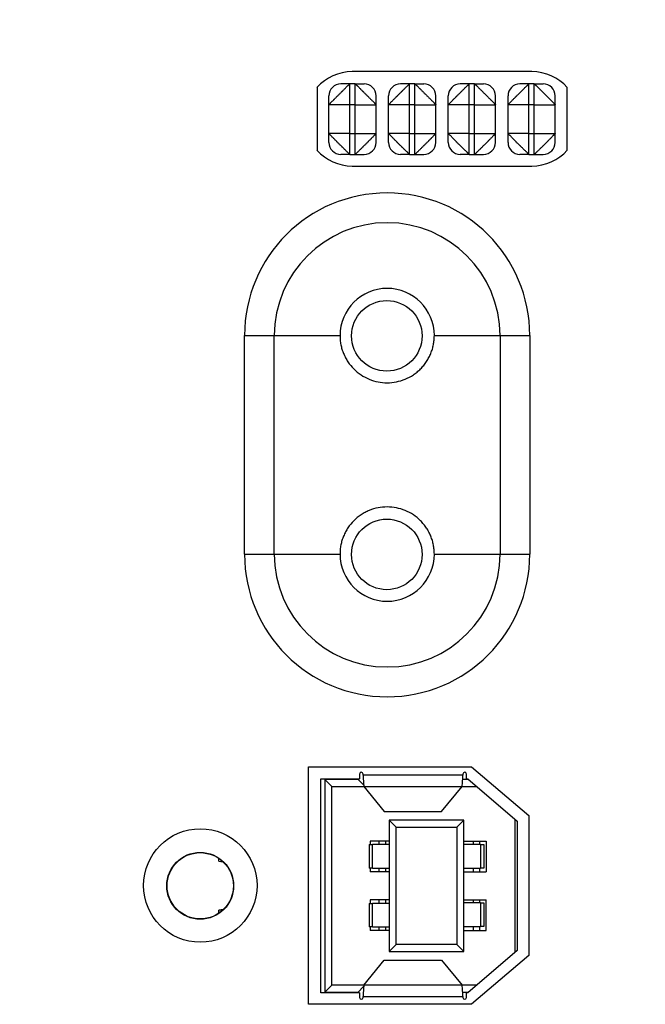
# Model space of a CAD drawing. Header units: inches. Extents: x 0 to 34, y 0 to 22.
# Tile 101 of 133: x 12.4 to 13.5, y 17.9 to 19.5. Entities that reach past the tile are written whole.
import ezdxf

# ---------------------------------------------------------------- set-up
doc = ezdxf.new("R2010")
doc.units = ezdxf.units.IN
doc.header["$LTSCALE"] = 1.87
doc.header["$MEASUREMENT"] = 0
doc.layers.get('0').update_dxf_attribs({"linetype": 'CONTINUOUS'})
doc.layers.add('02___PRT_ALL_AXES', color=7, linetype='CONTINUOUS')
doc.layers.add('DETAIL', color=7, linetype='CONTINUOUS')
doc.styles.get("Standard").update_dxf_attribs({"font": 'txt', "width": 0.8})
doc.dimstyles.get("Standard").update_dxf_attribs({"dimtxt": 0.125, "dimasz": 0.18, "dimexe": 0.125, "dimexo": 0.0625, "dimgap": 0.09, "dimtad": 0, "dimtih": 1, "dimtoh": 1, "dimdec": 3, "dimzin": 4, "dimdsep": 46, "dimtxsty": 'STANDARD', "dimblk": '_FILLED', "dimblk1": '_FILLED', "dimblk2": '_FILLED', "dimcen": 0.09, "dimadec": 0, "dimazin": 0, "dimtol": 1, "dimtp": 0.01, "dimtm": 0.01, "dimtfac": 1, "dimtdec": 3, "dimtofl": 0, "dimtmove": 0, "dimatfit": 3, "dimldrblk": '_FILLED', "dimfxl": 1, "dimtolj": 1, "dimtzin": 4, "dimarcsym": 0})

# ---------------------------------------------------------------- blocks, each defined once
blk = doc.blocks.new('_FILLED')
at = {"color": 0, "linetype": 'ByBlock'}
blk.add_solid([(0, 0), (-1, 0.17361), (-1, -0.17361)], dxfattribs=at)

msp = doc.modelspace()

# ---------------------------------------------------------------- linework, layer by layer
at = {"color": 7, "linetype": 'Continuous'}
for p, q in [((12.9974, 19.3955), (12.9824, 19.3955)), ((12.9974, 19.2775), (12.9974, 19.3955)), ((13.0064, 19.3955), (12.9974, 19.3955)), ((13.0064, 19.2775), (13.0064, 19.3955)), ((13.0064, 19.3955), (13.0214, 19.3955)), ((13.0974, 19.3955), (13.0824, 19.3955)), ((13.0974, 19.2775), (13.0974, 19.3955)), ((13.1064, 19.3955), (13.0974, 19.3955)), ((13.1064, 19.2775), (13.1064, 19.3955)), ((13.1064, 19.3955), (13.1214, 19.3955)), ((13.1974, 19.3955), (13.1824, 19.3955)), ((13.1974, 19.2775), (13.1974, 19.3955)), ((13.2064, 19.3955), (13.1974, 19.3955)), ((13.2064, 19.2775), (13.2064, 19.3955)), ((13.2064, 19.3955), (13.2214, 19.3955)), ((13.2974, 19.3955), (13.2824, 19.3955)), ((13.2974, 19.2775), (13.2974, 19.3955)), ((13.3064, 19.3955), (13.2974, 19.3955)), ((13.3064, 19.2775), (13.3064, 19.3955)), ((13.3064, 19.3955), (13.3214, 19.3955)), ((12.9624, 19.2975), (12.9624, 19.3755)), ((12.9974, 19.3605), (12.9624, 19.3605)), ((13.0064, 19.3605), (12.9974, 19.3605)), ((13.0064, 19.3605), (13.0414, 19.3605)), ((13.0414, 19.2975), (13.0414, 19.3755)), ((13.0624, 19.2975), (13.0624, 19.3755)), ((13.0974, 19.3605), (13.0624, 19.3605)), ((13.1064, 19.3605), (13.0974, 19.3605)), ((13.1064, 19.3605), (13.1414, 19.3605)), ((13.1414, 19.2975), (13.1414, 19.3755)), ((13.1624, 19.2975), (13.1624, 19.3755)), ((13.1974, 19.3605), (13.1624, 19.3605)), ((13.2064, 19.3605), (13.1974, 19.3605)), ((13.2064, 19.3605), (13.2414, 19.3605)), ((13.2414, 19.2975), (13.2414, 19.3755)), ((13.2624, 19.2975), (13.2624, 19.3755)), ((13.2974, 19.3605), (13.2624, 19.3605)), ((13.3064, 19.3605), (13.2974, 19.3605)), ((13.3064, 19.3605), (13.3414, 19.3605)), ((13.3414, 19.2975), (13.3414, 19.3755)), ((12.9974, 19.3125), (12.9624, 19.3125)), ((12.9974, 19.3125), (13.0064, 19.3125)), ((13.0064, 19.3125), (13.0414, 19.3125)), ((13.0974, 19.3125), (13.0624, 19.3125)), ((13.0974, 19.3125), (13.1064, 19.3125)), ((13.1064, 19.3125), (13.1414, 19.3125)), ((13.1974, 19.3125), (13.1624, 19.3125)), ((13.1974, 19.3125), (13.2064, 19.3125)), ((13.2064, 19.3125), (13.2414, 19.3125)), ((13.2974, 19.3125), (13.2624, 19.3125)), ((13.2974, 19.3125), (13.3064, 19.3125)), ((13.3064, 19.3125), (13.3414, 19.3125)), ((12.9974, 19.2775), (12.9824, 19.2775)), ((12.9974, 19.2775), (13.0064, 19.2775)), ((13.0064, 19.2775), (13.0214, 19.2775)), ((13.0974, 19.2775), (13.0824, 19.2775)), ((13.0974, 19.2775), (13.1064, 19.2775)), ((13.1064, 19.2775), (13.1214, 19.2775)), ((13.1974, 19.2775), (13.1824, 19.2775)), ((13.1974, 19.2775), (13.2064, 19.2775)), ((13.2064, 19.2775), (13.2214, 19.2775)), ((13.2974, 19.2775), (13.2824, 19.2775)), ((13.2974, 19.2775), (13.3064, 19.2775)), ((13.3064, 19.2775), (13.3214, 19.2775)), ((13.0138, 18.2396), (13.0138, 18.2316)), ((13.0197, 18.2377), (13.0197, 18.2396)), ((13.1868, 18.2396), (13.1868, 18.2377)), ((13.1927, 18.2316), (13.1927, 18.2396)), ((12.9488, 17.8734), (12.9488, 18.2316)), ((12.9488, 18.2316), (13.0138, 18.2316)), ((12.9555, 18.2307), (12.9555, 17.8744)), ((12.9555, 18.2307), (12.9673, 18.2188)), ((13.0114, 18.2307), (12.9555, 18.2307)), ((13.0114, 18.2316), (13.0114, 18.2307)), ((13.0114, 18.2307), (13.0206, 18.2214)), ((13.1868, 18.2377), (13.0197, 18.2377)), ((13.196, 18.2307), (13.1864, 18.2307)), ((13.1927, 18.2316), (13.1949, 18.2316)), ((13.1949, 18.2316), (13.2775, 18.1608)), ((12.9673, 17.8862), (12.9673, 18.2188)), ((12.9673, 18.2188), (13.0209, 18.2188)), ((13.0209, 18.2187), (13.0552, 18.1769)), ((13.0209, 18.2187), (13.1855, 18.2187)), ((13.1512, 18.1769), (13.1855, 18.2187)), ((13.1855, 18.2188), (13.2098, 18.2188)), ((13.0552, 18.1769), (13.1512, 18.1769)), ((13.0634, 18.1627), (13.0634, 17.9423)), ((13.0634, 18.1627), (13.0752, 18.1509)), ((13.1886, 18.1627), (13.0634, 18.1627)), ((13.1767, 18.1509), (13.1886, 18.1627)), ((13.1886, 17.9423), (13.1886, 18.1627)), ((13.2736, 18.1641), (13.2736, 17.9409)), ((13.2775, 18.1608), (13.2775, 17.9442)), ((13.0752, 17.9541), (13.0752, 18.1509)), ((13.0752, 18.1509), (13.1767, 18.1509)), ((13.1767, 18.1509), (13.1767, 17.9541)), ((13.0315, 18.1275), (13.0315, 18.1214)), ((13.0634, 18.1275), (13.0315, 18.1275)), ((13.0463, 18.1275), (13.0463, 18.1214)), ((13.0573, 18.1275), (13.0573, 18.1214)), ((13.1886, 18.1275), (13.226, 18.1275)), ((13.2038, 18.1275), (13.2038, 18.1214)), ((13.2148, 18.1275), (13.2148, 18.1214)), ((13.226, 18.1275), (13.226, 18.0759)), ((13.0301, 18.1214), (13.0301, 18.082)), ((13.0301, 18.1214), (13.0356, 18.1214)), ((13.0356, 18.082), (13.0356, 18.1214)), ((13.0634, 18.1214), (13.0356, 18.1214)), ((13.2163, 18.1214), (13.1886, 18.1214)), ((13.2163, 18.1214), (13.2163, 18.082)), ((13.2163, 18.1214), (13.2218, 18.1214)), ((13.2218, 18.1214), (13.2218, 18.082)), ((12.7779, 18.0936), (12.7779, 18.0985)), ((12.7779, 18.0938), (12.7846, 18.0931)), ((12.7779, 18.0936), (12.785, 18.0928)), ((13.0356, 18.082), (13.0301, 18.082)), ((13.0315, 18.082), (13.0315, 18.0759)), ((13.0634, 18.0759), (13.0315, 18.0759)), ((13.0356, 18.082), (13.0634, 18.082)), ((13.0463, 18.082), (13.0463, 18.0759)), ((13.0573, 18.082), (13.0573, 18.0759)), ((13.1886, 18.082), (13.2163, 18.082)), ((13.1886, 18.0759), (13.226, 18.0759)), ((13.2038, 18.082), (13.2038, 18.0759)), ((13.2148, 18.082), (13.2148, 18.0759)), ((13.2218, 18.082), (13.2163, 18.082)), ((12.6909, 18.0525), (12.6914, 18.0525)), ((12.8029, 18.0525), (12.8024, 18.0525)), ((13.0315, 18.0291), (13.0315, 18.023)), ((13.0634, 18.0291), (13.0315, 18.0291)), ((13.0463, 18.0291), (13.0463, 18.023)), ((13.0573, 18.0291), (13.0573, 18.023)), ((13.1886, 18.0291), (13.226, 18.0291)), ((13.2163, 18.024), (13.1886, 18.024)), ((13.2038, 18.0291), (13.2038, 18.024)), ((13.2148, 18.0291), (13.2148, 18.024)), ((13.2163, 18.024), (13.2163, 17.9846)), ((13.2163, 18.024), (13.2218, 18.024)), ((13.2218, 18.024), (13.2218, 17.9846)), ((13.226, 17.9775), (13.226, 18.0291)), ((12.7855, 18.0127), (12.7779, 18.0119)), ((12.7779, 18.0065), (12.7779, 18.0119)), ((12.7846, 18.0119), (12.7779, 18.0112)), ((13.0301, 18.023), (13.0301, 17.9836)), ((13.0301, 18.023), (13.0356, 18.023)), ((13.0356, 17.9836), (13.0356, 18.023)), ((13.0634, 18.023), (13.0356, 18.023)), ((13.0356, 17.9836), (13.0301, 17.9836)), ((13.0315, 17.9836), (13.0315, 17.9775)), ((13.0634, 17.9775), (13.0315, 17.9775)), ((13.0356, 17.9836), (13.0634, 17.9836)), ((13.0463, 17.9836), (13.0463, 17.9775)), ((13.0573, 17.9836), (13.0573, 17.9775)), ((13.1886, 17.9846), (13.2163, 17.9846)), ((13.1886, 17.9775), (13.226, 17.9775)), ((13.2038, 17.9846), (13.2038, 17.9775)), ((13.2148, 17.9846), (13.2148, 17.9775)), ((13.2218, 17.9846), (13.2163, 17.9846)), ((13.0634, 17.9423), (13.0752, 17.9541)), ((13.0634, 17.9423), (13.1886, 17.9423)), ((13.1767, 17.9541), (13.0752, 17.9541)), ((13.1767, 17.9541), (13.1886, 17.9423)), ((13.2775, 17.9442), (13.1949, 17.8734)), ((13.0209, 17.8863), (13.0552, 17.9281)), ((13.0552, 17.9281), (13.1512, 17.9281)), ((13.1512, 17.9281), (13.1855, 17.8863)), ((12.9555, 17.8744), (12.9673, 17.8862)), ((13.0209, 17.8862), (12.9673, 17.8862)), ((13.0114, 17.8744), (13.0206, 17.8836)), ((13.1855, 17.8863), (13.0209, 17.8863)), ((13.2098, 17.8862), (13.1855, 17.8862)), ((13.0138, 17.8734), (12.9488, 17.8734)), ((12.9555, 17.8744), (13.0114, 17.8744)), ((13.0114, 17.8744), (13.0114, 17.8734)), ((13.0138, 17.8734), (13.0138, 17.8654)), ((13.0197, 17.8654), (13.0197, 17.8673)), ((13.0197, 17.8673), (13.1868, 17.8673)), ((13.1864, 17.8744), (13.196, 17.8744)), ((13.1868, 17.8673), (13.1868, 17.8654)), ((13.1927, 17.8654), (13.1927, 17.8734)), ((13.1949, 17.8734), (13.1927, 17.8734))]:
    msp.add_line(p, q, dxfattribs=at)
at = {"color": 3, "linetype": 'Continuous'}
for p, q in [((12.9285, 17.854), (12.9285, 18.252)), ((12.9285, 18.252), (13.2015, 18.252)), ((13.2015, 18.252), (13.2975, 18.1705)), ((13.2975, 18.1705), (13.2975, 17.9355)), ((13.2975, 17.9355), (13.2015, 17.854)), ((13.2015, 17.854), (12.9285, 17.854))]:
    msp.add_line(p, q, dxfattribs=at)
at = {"color": 7, "linetype": 'Continuous'}
for centre, radius in [((13.0594, 18.9735), 0.0591), ((13.0594, 18.6075), 0.0591), ((12.7469, 18.0525), 0.0555)]:
    msp.add_circle(centre, radius, dxfattribs=at)
at = {"color": 3, "linetype": 'Continuous'}
msp.add_circle((12.747, 18.053), 0.095, dxfattribs=at)
at = {"color": 7, "linetype": 'Continuous'}
for centre, radius, start, end in [((12.9824, 19.3755), 0.02, 90, 180), ((13.0214, 19.3755), 0.02, 0, 90), ((13.0824, 19.3755), 0.02, 90, 180), ((13.1214, 19.3755), 0.02, 0, 90), ((13.1824, 19.3755), 0.02, 90, 180), ((13.2214, 19.3755), 0.02, 0, 90), ((13.2824, 19.3755), 0.02, 90, 180), ((13.3214, 19.3755), 0.02, 0, 90), ((12.9824, 19.2975), 0.02, 180, 270), ((13.0214, 19.2975), 0.02, 270, 360), ((13.0824, 19.2975), 0.02, 180, 270), ((13.1214, 19.2975), 0.02, 270, 360), ((13.1824, 19.2975), 0.02, 180, 270), ((13.2214, 19.2975), 0.02, 270, 360), ((13.2824, 19.2975), 0.02, 180, 270), ((13.3214, 19.2975), 0.02, 270, 360), ((13.0167, 18.2396), 0.00295, 0, 180), ((13.1898, 18.2396), 0.00295, 0, 180), ((13.0167, 17.8654), 0.00295, 180, 360), ((13.1898, 17.8654), 0.00295, 180, 360)]:
    msp.add_arc(centre, radius, start, end, dxfattribs=at)
for points, knots in [([(12.9624, 19.3605), (12.9624, 19.3605), (12.9624, 19.3605), (12.9625, 19.3606), (12.9625, 19.3607), (12.9626, 19.3608), (12.9628, 19.3609), (12.963, 19.3611), (12.9632, 19.3614), (12.9635, 19.3617), (12.9638, 19.362), (12.9641, 19.3623), (12.9646, 19.3629), (12.9654, 19.3637), (12.9664, 19.3647), (12.9675, 19.3659), (12.9688, 19.3672), (12.9699, 19.3683), (12.9708, 19.3693), (12.9718, 19.3703), (12.9731, 19.3716), (12.9745, 19.3729), (12.9755, 19.374), (12.9766, 19.3751), (12.978, 19.3765), (12.9797, 19.3782), (12.9814, 19.3799), (12.9829, 19.3813), (12.984, 19.3824), (12.9851, 19.3835), (12.9864, 19.3848), (12.9879, 19.3864), (12.9894, 19.3878), (12.9908, 19.3892), (12.9921, 19.3904), (12.9932, 19.3915), (12.9943, 19.3925), (12.9951, 19.3933), (12.9956, 19.3938), (12.996, 19.3942), (12.9963, 19.3945), (12.9966, 19.3947), (12.9968, 19.395), (12.997, 19.3951), (12.9971, 19.3952), (12.9972, 19.3953), (12.9973, 19.3954), (12.9973, 19.3954), (12.9974, 19.3955), (12.9974, 19.3955), (12.9974, 19.3955), (12.9974, 19.3955), (12.9974, 19.3955), (12.9974, 19.3955)], [0, 0, 0, 0, 0.0005, 0.001226, 0.003439, 0.006721, 0.011103, 0.016611, 0.023262, 0.031049, 0.039952, 0.049948, 0.061013, 0.086263, 0.115497, 0.148495, 0.184984, 0.224466, 0.245158, 0.266395, 0.310336, 0.356018, 0.37943, 0.403167, 0.451358, 0.500062, 0.548759, 0.596942, 0.620685, 0.644112, 0.689839, 0.73381, 0.775709, 0.815116, 0.851534, 0.884507, 0.913755, 0.939042, 0.950133, 0.960165, 0.96912, 0.976979, 0.983725, 0.989338, 0.991713, 0.993795, 0.995582, 0.997071, 0.998259, 0.999143, 0.999722, 0.999898, 1, 1, 1, 1]), ([(13.0064, 19.3955), (13.0065, 19.3955), (13.0065, 19.3955), (13.0065, 19.3955), (13.0066, 19.3954), (13.0067, 19.3953), (13.0069, 19.3952), (13.0071, 19.395), (13.0073, 19.3947), (13.0076, 19.3945), (13.0079, 19.3942), (13.0083, 19.3938), (13.0088, 19.3933), (13.0096, 19.3925), (13.0106, 19.3915), (13.0118, 19.3904), (13.0131, 19.3892), (13.0143, 19.3881), (13.0152, 19.3871), (13.0162, 19.3861), (13.0175, 19.3848), (13.0188, 19.3835), (13.0199, 19.3824), (13.021, 19.3813), (13.0225, 19.3799), (13.0242, 19.3782), (13.0259, 19.3765), (13.0272, 19.3751), (13.0284, 19.374), (13.0294, 19.3729), (13.0308, 19.3716), (13.0323, 19.37), (13.0338, 19.3686), (13.0351, 19.3672), (13.0364, 19.3659), (13.0375, 19.3647), (13.0385, 19.3637), (13.0392, 19.3629), (13.0398, 19.3623), (13.0401, 19.362), (13.0404, 19.3617), (13.0407, 19.3614), (13.0409, 19.3611), (13.0411, 19.361), (13.0412, 19.3608), (13.0413, 19.3607), (13.0413, 19.3607), (13.0414, 19.3606), (13.0414, 19.3606), (13.0414, 19.3605), (13.0414, 19.3605), (13.0414, 19.3605), (13.0414, 19.3605), (13.0414, 19.3605)], [0, 0, 0, 0, 0.0005, 0.001227, 0.00344, 0.006722, 0.011105, 0.016613, 0.023264, 0.031052, 0.039955, 0.049951, 0.061017, 0.086267, 0.115502, 0.148501, 0.18499, 0.224473, 0.245165, 0.266402, 0.310343, 0.356026, 0.379438, 0.403175, 0.451366, 0.50007, 0.548767, 0.59695, 0.620693, 0.644119, 0.689847, 0.733817, 0.775716, 0.815122, 0.85154, 0.884512, 0.913759, 0.939045, 0.950137, 0.960168, 0.969122, 0.976981, 0.983727, 0.98934, 0.991714, 0.993796, 0.995583, 0.997072, 0.99826, 0.999144, 0.999722, 0.999898, 1, 1, 1, 1]), ([(13.0624, 19.3605), (13.0624, 19.3605), (13.0624, 19.3605), (13.0625, 19.3605), (13.0625, 19.3605), (13.0625, 19.3606), (13.0625, 19.3606), (13.0626, 19.3607), (13.0626, 19.3607), (13.0627, 19.3608), (13.0628, 19.361), (13.063, 19.3611), (13.0632, 19.3614), (13.0635, 19.3617), (13.0638, 19.362), (13.0641, 19.3623), (13.0646, 19.3629), (13.0654, 19.3637), (13.0664, 19.3647), (13.0675, 19.3659), (13.0688, 19.3672), (13.0701, 19.3686), (13.0716, 19.37), (13.0731, 19.3716), (13.0745, 19.3729), (13.0755, 19.374), (13.0766, 19.3751), (13.078, 19.3765), (13.0797, 19.3782), (13.0814, 19.3799), (13.0829, 19.3813), (13.084, 19.3824), (13.0851, 19.3835), (13.0864, 19.3848), (13.0877, 19.3861), (13.0887, 19.3871), (13.0896, 19.3881), (13.0908, 19.3892), (13.0921, 19.3904), (13.0932, 19.3915), (13.0943, 19.3925), (13.0951, 19.3933), (13.0956, 19.3938), (13.096, 19.3942), (13.0963, 19.3945), (13.0966, 19.3947), (13.0968, 19.395), (13.097, 19.3952), (13.0972, 19.3953), (13.0973, 19.3954), (13.0974, 19.3955), (13.0974, 19.3955), (13.0974, 19.3955), (13.0974, 19.3955)], [0, 0, 0, 0, 0.000102, 0.000278, 0.000856, 0.00174, 0.002928, 0.004417, 0.006204, 0.008286, 0.01066, 0.016273, 0.023019, 0.030878, 0.039832, 0.049863, 0.060955, 0.086241, 0.115488, 0.14846, 0.184878, 0.224284, 0.266183, 0.310153, 0.355881, 0.379307, 0.40305, 0.451233, 0.49993, 0.548634, 0.596825, 0.620562, 0.643974, 0.689657, 0.733598, 0.754835, 0.775527, 0.81501, 0.851499, 0.884498, 0.913733, 0.938983, 0.950049, 0.960045, 0.968948, 0.976736, 0.983387, 0.988895, 0.993278, 0.99656, 0.998773, 0.9995, 1, 1, 1, 1]), ([(13.1064, 19.3955), (13.1065, 19.3955), (13.1065, 19.3955), (13.1065, 19.3955), (13.1066, 19.3954), (13.1067, 19.3953), (13.1069, 19.3952), (13.1071, 19.395), (13.1073, 19.3947), (13.1076, 19.3945), (13.1079, 19.3942), (13.1083, 19.3938), (13.1088, 19.3933), (13.1096, 19.3925), (13.1106, 19.3915), (13.1118, 19.3904), (13.1131, 19.3892), (13.1143, 19.3881), (13.1152, 19.3871), (13.1162, 19.3861), (13.1175, 19.3848), (13.1188, 19.3835), (13.1199, 19.3824), (13.121, 19.3813), (13.1225, 19.3799), (13.1242, 19.3782), (13.1259, 19.3765), (13.1272, 19.3751), (13.1284, 19.374), (13.1294, 19.3729), (13.1308, 19.3716), (13.1323, 19.37), (13.1338, 19.3686), (13.1351, 19.3672), (13.1364, 19.3659), (13.1375, 19.3647), (13.1385, 19.3637), (13.1392, 19.3629), (13.1398, 19.3623), (13.1401, 19.362), (13.1404, 19.3617), (13.1407, 19.3614), (13.1409, 19.3611), (13.1411, 19.361), (13.1412, 19.3608), (13.1413, 19.3607), (13.1413, 19.3607), (13.1414, 19.3606), (13.1414, 19.3606), (13.1414, 19.3605), (13.1414, 19.3605), (13.1414, 19.3605), (13.1414, 19.3605), (13.1414, 19.3605)], [0, 0, 0, 0, 0.0005, 0.001227, 0.00344, 0.006722, 0.011105, 0.016613, 0.023264, 0.031052, 0.039955, 0.049951, 0.061017, 0.086267, 0.115502, 0.148501, 0.18499, 0.224473, 0.245165, 0.266402, 0.310343, 0.356026, 0.379438, 0.403175, 0.451366, 0.50007, 0.548767, 0.59695, 0.620693, 0.644119, 0.689847, 0.733817, 0.775716, 0.815122, 0.85154, 0.884512, 0.913759, 0.939045, 0.950137, 0.960168, 0.969122, 0.976981, 0.983727, 0.98934, 0.991714, 0.993796, 0.995583, 0.997072, 0.99826, 0.999144, 0.999722, 0.999898, 1, 1, 1, 1]), ([(13.1624, 19.3605), (13.1624, 19.3605), (13.1624, 19.3605), (13.1625, 19.3605), (13.1625, 19.3605), (13.1625, 19.3606), (13.1625, 19.3606), (13.1626, 19.3607), (13.1626, 19.3607), (13.1627, 19.3608), (13.1628, 19.361), (13.163, 19.3611), (13.1632, 19.3614), (13.1635, 19.3617), (13.1638, 19.362), (13.1641, 19.3623), (13.1646, 19.3629), (13.1654, 19.3637), (13.1664, 19.3647), (13.1675, 19.3659), (13.1688, 19.3672), (13.1701, 19.3686), (13.1716, 19.37), (13.1731, 19.3716), (13.1745, 19.3729), (13.1755, 19.374), (13.1766, 19.3751), (13.178, 19.3765), (13.1797, 19.3782), (13.1814, 19.3799), (13.1829, 19.3813), (13.184, 19.3824), (13.1851, 19.3835), (13.1864, 19.3848), (13.1877, 19.3861), (13.1887, 19.3871), (13.1896, 19.3881), (13.1908, 19.3892), (13.1921, 19.3904), (13.1932, 19.3915), (13.1943, 19.3925), (13.1951, 19.3933), (13.1956, 19.3938), (13.196, 19.3942), (13.1963, 19.3945), (13.1966, 19.3947), (13.1968, 19.395), (13.197, 19.3952), (13.1972, 19.3953), (13.1973, 19.3954), (13.1974, 19.3955), (13.1974, 19.3955), (13.1974, 19.3955), (13.1974, 19.3955)], [0, 0, 0, 0, 0.000102, 0.000278, 0.000856, 0.00174, 0.002928, 0.004417, 0.006204, 0.008286, 0.01066, 0.016273, 0.023019, 0.030878, 0.039832, 0.049863, 0.060955, 0.086241, 0.115488, 0.14846, 0.184878, 0.224284, 0.266183, 0.310153, 0.355881, 0.379307, 0.40305, 0.451233, 0.49993, 0.548634, 0.596825, 0.620562, 0.643974, 0.689657, 0.733598, 0.754835, 0.775527, 0.81501, 0.851499, 0.884498, 0.913733, 0.938983, 0.950049, 0.960045, 0.968948, 0.976736, 0.983387, 0.988895, 0.993278, 0.99656, 0.998773, 0.9995, 1, 1, 1, 1]), ([(13.2064, 19.3955), (13.2064, 19.3955), (13.2065, 19.3955), (13.2065, 19.3955), (13.2065, 19.3955), (13.2065, 19.3955), (13.2066, 19.3954), (13.2066, 19.3954), (13.2067, 19.3953), (13.2068, 19.3952), (13.2069, 19.3951), (13.2071, 19.395), (13.2073, 19.3947), (13.2076, 19.3945), (13.2079, 19.3942), (13.2083, 19.3938), (13.2088, 19.3933), (13.2096, 19.3925), (13.2107, 19.3915), (13.2118, 19.3904), (13.2131, 19.3892), (13.2145, 19.3878), (13.216, 19.3864), (13.2175, 19.3848), (13.2188, 19.3835), (13.2199, 19.3824), (13.221, 19.3813), (13.2225, 19.3799), (13.2242, 19.3782), (13.2258, 19.3765), (13.2272, 19.3751), (13.2284, 19.374), (13.2294, 19.3729), (13.2308, 19.3716), (13.2321, 19.3703), (13.2331, 19.3693), (13.234, 19.3683), (13.2351, 19.3672), (13.2363, 19.3659), (13.2375, 19.3647), (13.2385, 19.3637), (13.2392, 19.3629), (13.2398, 19.3623), (13.2401, 19.362), (13.2404, 19.3617), (13.2407, 19.3614), (13.2409, 19.3611), (13.2411, 19.3609), (13.2412, 19.3608), (13.2414, 19.3607), (13.2414, 19.3606), (13.2414, 19.3605), (13.2414, 19.3605), (13.2414, 19.3605)], [0, 0, 0, 0, 0.000102, 0.000278, 0.000857, 0.001741, 0.002929, 0.004418, 0.006205, 0.008287, 0.010662, 0.016275, 0.023021, 0.03088, 0.039835, 0.049867, 0.060958, 0.086245, 0.115493, 0.148466, 0.184884, 0.224291, 0.26619, 0.310161, 0.355888, 0.379315, 0.403058, 0.451241, 0.499938, 0.548642, 0.596833, 0.62057, 0.643982, 0.689664, 0.733605, 0.754842, 0.775534, 0.815016, 0.851505, 0.884503, 0.913737, 0.938987, 0.950052, 0.960048, 0.968951, 0.976738, 0.983389, 0.988897, 0.993279, 0.996561, 0.998774, 0.9995, 1, 1, 1, 1]), ([(13.2624, 19.3605), (13.2624, 19.3605), (13.2624, 19.3605), (13.2625, 19.3605), (13.2625, 19.3605), (13.2625, 19.3606), (13.2625, 19.3606), (13.2626, 19.3607), (13.2626, 19.3607), (13.2627, 19.3608), (13.2628, 19.361), (13.263, 19.3611), (13.2632, 19.3614), (13.2635, 19.3617), (13.2638, 19.362), (13.2641, 19.3623), (13.2646, 19.3629), (13.2654, 19.3637), (13.2664, 19.3647), (13.2675, 19.3659), (13.2688, 19.3672), (13.2701, 19.3686), (13.2716, 19.37), (13.2731, 19.3716), (13.2745, 19.3729), (13.2755, 19.374), (13.2766, 19.3751), (13.278, 19.3765), (13.2797, 19.3782), (13.2814, 19.3799), (13.2829, 19.3813), (13.284, 19.3824), (13.2851, 19.3835), (13.2864, 19.3848), (13.2877, 19.3861), (13.2887, 19.3871), (13.2896, 19.3881), (13.2908, 19.3892), (13.2921, 19.3904), (13.2932, 19.3915), (13.2943, 19.3925), (13.2951, 19.3933), (13.2956, 19.3938), (13.296, 19.3942), (13.2963, 19.3945), (13.2966, 19.3947), (13.2968, 19.395), (13.297, 19.3952), (13.2972, 19.3953), (13.2973, 19.3954), (13.2974, 19.3955), (13.2974, 19.3955), (13.2974, 19.3955), (13.2974, 19.3955)], [0, 0, 0, 0, 0.000102, 0.000278, 0.000856, 0.00174, 0.002928, 0.004417, 0.006204, 0.008286, 0.01066, 0.016273, 0.023019, 0.030878, 0.039832, 0.049863, 0.060955, 0.086241, 0.115488, 0.14846, 0.184878, 0.224284, 0.266183, 0.310153, 0.355881, 0.379307, 0.40305, 0.451233, 0.49993, 0.548634, 0.596825, 0.620562, 0.643974, 0.689657, 0.733598, 0.754835, 0.775527, 0.81501, 0.851499, 0.884498, 0.913733, 0.938983, 0.950049, 0.960045, 0.968948, 0.976736, 0.983387, 0.988895, 0.993278, 0.99656, 0.998773, 0.9995, 1, 1, 1, 1]), ([(13.3064, 19.3955), (13.3065, 19.3955), (13.3065, 19.3955), (13.3065, 19.3955), (13.3066, 19.3954), (13.3067, 19.3953), (13.3069, 19.3952), (13.3071, 19.395), (13.3073, 19.3947), (13.3076, 19.3945), (13.3079, 19.3942), (13.3083, 19.3938), (13.3088, 19.3933), (13.3096, 19.3925), (13.3106, 19.3915), (13.3118, 19.3904), (13.3131, 19.3892), (13.3143, 19.3881), (13.3152, 19.3871), (13.3162, 19.3861), (13.3175, 19.3848), (13.3188, 19.3835), (13.3199, 19.3824), (13.321, 19.3813), (13.3225, 19.3799), (13.3242, 19.3782), (13.3259, 19.3765), (13.3272, 19.3751), (13.3284, 19.374), (13.3294, 19.3729), (13.3308, 19.3716), (13.3323, 19.37), (13.3338, 19.3686), (13.3351, 19.3672), (13.3364, 19.3659), (13.3375, 19.3647), (13.3385, 19.3637), (13.3392, 19.3629), (13.3398, 19.3623), (13.3401, 19.362), (13.3404, 19.3617), (13.3407, 19.3614), (13.3409, 19.3611), (13.3411, 19.361), (13.3412, 19.3608), (13.3413, 19.3607), (13.3413, 19.3607), (13.3414, 19.3606), (13.3414, 19.3606), (13.3414, 19.3605), (13.3414, 19.3605), (13.3414, 19.3605), (13.3414, 19.3605), (13.3414, 19.3605)], [0, 0, 0, 0, 0.0005, 0.001227, 0.00344, 0.006722, 0.011105, 0.016613, 0.023264, 0.031052, 0.039955, 0.049951, 0.061017, 0.086267, 0.115502, 0.148501, 0.18499, 0.224473, 0.245165, 0.266402, 0.310343, 0.356026, 0.379438, 0.403175, 0.451366, 0.50007, 0.548767, 0.59695, 0.620693, 0.644119, 0.689847, 0.733817, 0.775716, 0.815122, 0.85154, 0.884512, 0.913759, 0.939045, 0.950137, 0.960168, 0.969122, 0.976981, 0.983727, 0.98934, 0.991714, 0.993796, 0.995583, 0.997072, 0.99826, 0.999144, 0.999722, 0.999898, 1, 1, 1, 1]), ([(12.9974, 19.2775), (12.9974, 19.2775), (12.9974, 19.2775), (12.9974, 19.2775), (12.9974, 19.2775), (12.9974, 19.2776), (12.9973, 19.2776), (12.9973, 19.2776), (12.9972, 19.2777), (12.9971, 19.2778), (12.997, 19.2779), (12.9968, 19.278), (12.9966, 19.2783), (12.9963, 19.2785), (12.996, 19.2788), (12.9956, 19.2792), (12.9951, 19.2797), (12.9943, 19.2805), (12.9932, 19.2815), (12.9921, 19.2826), (12.9908, 19.2838), (12.9894, 19.2852), (12.9879, 19.2866), (12.9864, 19.2882), (12.9851, 19.2895), (12.984, 19.2906), (12.9829, 19.2917), (12.9814, 19.2931), (12.9797, 19.2948), (12.978, 19.2965), (12.9766, 19.2979), (12.9755, 19.299), (12.9745, 19.3001), (12.9731, 19.3014), (12.9718, 19.3027), (12.9708, 19.3037), (12.9699, 19.3047), (12.9688, 19.3058), (12.9675, 19.3071), (12.9664, 19.3083), (12.9654, 19.3093), (12.9646, 19.3101), (12.9641, 19.3107), (12.9638, 19.311), (12.9635, 19.3113), (12.9632, 19.3116), (12.963, 19.3119), (12.9628, 19.3121), (12.9626, 19.3122), (12.9625, 19.3123), (12.9625, 19.3124), (12.9624, 19.3125), (12.9624, 19.3125), (12.9624, 19.3125)], [0, 0, 0, 0, 0.000102, 0.000278, 0.000856, 0.001741, 0.002928, 0.004417, 0.006204, 0.008286, 0.01066, 0.016273, 0.023019, 0.030878, 0.039832, 0.049864, 0.060955, 0.086241, 0.115488, 0.14846, 0.184878, 0.224284, 0.266183, 0.310153, 0.355881, 0.379308, 0.40305, 0.451233, 0.49993, 0.548634, 0.596825, 0.620562, 0.643974, 0.689657, 0.733598, 0.754835, 0.775527, 0.81501, 0.851499, 0.884498, 0.913732, 0.938983, 0.950048, 0.960044, 0.968947, 0.976736, 0.983387, 0.988895, 0.993278, 0.99656, 0.998773, 0.9995, 1, 1, 1, 1]), ([(13.0414, 19.3125), (13.0414, 19.3125), (13.0414, 19.3125), (13.0414, 19.3124), (13.0414, 19.3123), (13.0412, 19.3122), (13.0411, 19.3121), (13.0409, 19.3119), (13.0407, 19.3116), (13.0404, 19.3113), (13.0401, 19.311), (13.0398, 19.3107), (13.0392, 19.3101), (13.0385, 19.3093), (13.0375, 19.3083), (13.0363, 19.3071), (13.0351, 19.3058), (13.034, 19.3047), (13.0331, 19.3037), (13.0321, 19.3027), (13.0308, 19.3014), (13.0294, 19.3001), (13.0284, 19.299), (13.0272, 19.2979), (13.0258, 19.2965), (13.0242, 19.2948), (13.0225, 19.2931), (13.021, 19.2917), (13.0199, 19.2906), (13.0188, 19.2895), (13.0175, 19.2882), (13.016, 19.2866), (13.0145, 19.2852), (13.0131, 19.2838), (13.0118, 19.2826), (13.0107, 19.2815), (13.0096, 19.2805), (13.0088, 19.2797), (13.0083, 19.2792), (13.0079, 19.2788), (13.0076, 19.2785), (13.0073, 19.2783), (13.0071, 19.278), (13.0069, 19.2779), (13.0068, 19.2778), (13.0067, 19.2777), (13.0066, 19.2776), (13.0066, 19.2776), (13.0065, 19.2776), (13.0065, 19.2775), (13.0065, 19.2775), (13.0065, 19.2775), (13.0064, 19.2775), (13.0064, 19.2775)], [0, 0, 0, 0, 0.0005, 0.001227, 0.00344, 0.006722, 0.011105, 0.016613, 0.023264, 0.031053, 0.039956, 0.049952, 0.061017, 0.086268, 0.115502, 0.148501, 0.18499, 0.224473, 0.245165, 0.266402, 0.310343, 0.356026, 0.379438, 0.403175, 0.451366, 0.50007, 0.548767, 0.59695, 0.620692, 0.644119, 0.689847, 0.733817, 0.775716, 0.815122, 0.85154, 0.884512, 0.913759, 0.939045, 0.950136, 0.960168, 0.969122, 0.976981, 0.983727, 0.98934, 0.991714, 0.993796, 0.995583, 0.997072, 0.998259, 0.999144, 0.999722, 0.999898, 1, 1, 1, 1]), ([(13.0974, 19.2775), (13.0974, 19.2775), (13.0974, 19.2775), (13.0974, 19.2775), (13.0973, 19.2776), (13.0972, 19.2777), (13.097, 19.2778), (13.0968, 19.278), (13.0966, 19.2783), (13.0963, 19.2785), (13.096, 19.2788), (13.0956, 19.2792), (13.0951, 19.2797), (13.0943, 19.2805), (13.0932, 19.2815), (13.0921, 19.2826), (13.0908, 19.2838), (13.0896, 19.2849), (13.0887, 19.2859), (13.0877, 19.2869), (13.0864, 19.2882), (13.0851, 19.2895), (13.084, 19.2906), (13.0829, 19.2917), (13.0814, 19.2931), (13.0797, 19.2948), (13.078, 19.2965), (13.0766, 19.2979), (13.0755, 19.299), (13.0745, 19.3001), (13.0731, 19.3014), (13.0716, 19.303), (13.0701, 19.3044), (13.0688, 19.3058), (13.0675, 19.3071), (13.0664, 19.3083), (13.0654, 19.3093), (13.0646, 19.3101), (13.0641, 19.3107), (13.0638, 19.311), (13.0635, 19.3113), (13.0632, 19.3116), (13.063, 19.3119), (13.0628, 19.3121), (13.0627, 19.3122), (13.0626, 19.3123), (13.0626, 19.3123), (13.0625, 19.3124), (13.0625, 19.3124), (13.0625, 19.3125), (13.0625, 19.3125), (13.0624, 19.3125), (13.0624, 19.3125), (13.0624, 19.3125)], [0, 0, 0, 0, 0.0005, 0.001227, 0.003439, 0.006721, 0.011104, 0.016611, 0.023262, 0.03105, 0.039953, 0.049948, 0.061014, 0.086263, 0.115497, 0.148495, 0.184984, 0.224466, 0.245158, 0.266395, 0.310336, 0.356018, 0.37943, 0.403167, 0.451358, 0.500062, 0.548759, 0.596942, 0.620685, 0.644112, 0.689839, 0.73381, 0.775709, 0.815116, 0.851534, 0.884507, 0.913755, 0.939041, 0.950133, 0.960165, 0.969119, 0.976978, 0.983725, 0.989338, 0.991712, 0.993795, 0.995582, 0.997071, 0.998259, 0.999143, 0.999722, 0.999898, 1, 1, 1, 1]), ([(13.1414, 19.3125), (13.1414, 19.3125), (13.1414, 19.3125), (13.1414, 19.3124), (13.1414, 19.3123), (13.1412, 19.3122), (13.1411, 19.3121), (13.1409, 19.3119), (13.1407, 19.3116), (13.1404, 19.3113), (13.1401, 19.311), (13.1398, 19.3107), (13.1392, 19.3101), (13.1385, 19.3093), (13.1375, 19.3083), (13.1363, 19.3071), (13.1351, 19.3058), (13.134, 19.3047), (13.1331, 19.3037), (13.1321, 19.3027), (13.1308, 19.3014), (13.1294, 19.3001), (13.1284, 19.299), (13.1272, 19.2979), (13.1258, 19.2965), (13.1242, 19.2948), (13.1225, 19.2931), (13.121, 19.2917), (13.1199, 19.2906), (13.1188, 19.2895), (13.1175, 19.2882), (13.116, 19.2866), (13.1145, 19.2852), (13.1131, 19.2838), (13.1118, 19.2826), (13.1107, 19.2815), (13.1096, 19.2805), (13.1088, 19.2797), (13.1083, 19.2792), (13.1079, 19.2788), (13.1076, 19.2785), (13.1073, 19.2783), (13.1071, 19.278), (13.1069, 19.2779), (13.1068, 19.2778), (13.1067, 19.2777), (13.1066, 19.2776), (13.1066, 19.2776), (13.1065, 19.2776), (13.1065, 19.2775), (13.1065, 19.2775), (13.1065, 19.2775), (13.1064, 19.2775), (13.1064, 19.2775)], [0, 0, 0, 0, 0.0005, 0.001227, 0.00344, 0.006722, 0.011105, 0.016613, 0.023264, 0.031053, 0.039956, 0.049952, 0.061017, 0.086268, 0.115502, 0.148501, 0.18499, 0.224473, 0.245165, 0.266402, 0.310343, 0.356026, 0.379438, 0.403175, 0.451366, 0.50007, 0.548767, 0.59695, 0.620692, 0.644119, 0.689847, 0.733817, 0.775716, 0.815122, 0.85154, 0.884512, 0.913759, 0.939045, 0.950136, 0.960168, 0.969122, 0.976981, 0.983727, 0.98934, 0.991714, 0.993796, 0.995583, 0.997072, 0.998259, 0.999144, 0.999722, 0.999898, 1, 1, 1, 1]), ([(13.1974, 19.2775), (13.1974, 19.2775), (13.1974, 19.2775), (13.1974, 19.2775), (13.1973, 19.2776), (13.1972, 19.2777), (13.197, 19.2778), (13.1968, 19.278), (13.1966, 19.2783), (13.1963, 19.2785), (13.196, 19.2788), (13.1956, 19.2792), (13.1951, 19.2797), (13.1943, 19.2805), (13.1932, 19.2815), (13.1921, 19.2826), (13.1908, 19.2838), (13.1896, 19.2849), (13.1887, 19.2859), (13.1877, 19.2869), (13.1864, 19.2882), (13.1851, 19.2895), (13.184, 19.2906), (13.1829, 19.2917), (13.1814, 19.2931), (13.1797, 19.2948), (13.178, 19.2965), (13.1766, 19.2979), (13.1755, 19.299), (13.1745, 19.3001), (13.1731, 19.3014), (13.1716, 19.303), (13.1701, 19.3044), (13.1688, 19.3058), (13.1675, 19.3071), (13.1664, 19.3083), (13.1654, 19.3093), (13.1646, 19.3101), (13.1641, 19.3107), (13.1638, 19.311), (13.1635, 19.3113), (13.1632, 19.3116), (13.163, 19.3119), (13.1628, 19.3121), (13.1627, 19.3122), (13.1626, 19.3123), (13.1626, 19.3123), (13.1625, 19.3124), (13.1625, 19.3124), (13.1625, 19.3125), (13.1625, 19.3125), (13.1624, 19.3125), (13.1624, 19.3125), (13.1624, 19.3125)], [0, 0, 0, 0, 0.0005, 0.001227, 0.003439, 0.006721, 0.011104, 0.016611, 0.023262, 0.03105, 0.039953, 0.049948, 0.061014, 0.086263, 0.115497, 0.148495, 0.184984, 0.224466, 0.245158, 0.266395, 0.310336, 0.356018, 0.37943, 0.403167, 0.451358, 0.500062, 0.548759, 0.596942, 0.620685, 0.644112, 0.689839, 0.73381, 0.775709, 0.815116, 0.851534, 0.884507, 0.913755, 0.939041, 0.950133, 0.960165, 0.969119, 0.976978, 0.983725, 0.989338, 0.991712, 0.993795, 0.995582, 0.997071, 0.998259, 0.999143, 0.999722, 0.999898, 1, 1, 1, 1]), ([(13.2414, 19.3125), (13.2414, 19.3125), (13.2414, 19.3125), (13.2414, 19.3125), (13.2414, 19.3125), (13.2414, 19.3124), (13.2414, 19.3124), (13.2413, 19.3123), (13.2413, 19.3123), (13.2412, 19.3122), (13.2411, 19.3121), (13.2409, 19.3119), (13.2407, 19.3116), (13.2404, 19.3113), (13.2401, 19.311), (13.2398, 19.3107), (13.2392, 19.3101), (13.2385, 19.3093), (13.2375, 19.3083), (13.2364, 19.3071), (13.2351, 19.3058), (13.2338, 19.3044), (13.2323, 19.303), (13.2308, 19.3014), (13.2294, 19.3001), (13.2284, 19.299), (13.2272, 19.2979), (13.2259, 19.2965), (13.2242, 19.2948), (13.2225, 19.2931), (13.221, 19.2917), (13.2199, 19.2906), (13.2188, 19.2895), (13.2175, 19.2882), (13.2162, 19.2869), (13.2152, 19.2859), (13.2143, 19.2849), (13.2131, 19.2838), (13.2118, 19.2826), (13.2106, 19.2815), (13.2096, 19.2805), (13.2088, 19.2797), (13.2083, 19.2792), (13.2079, 19.2788), (13.2076, 19.2785), (13.2073, 19.2783), (13.2071, 19.278), (13.2069, 19.2778), (13.2067, 19.2777), (13.2066, 19.2776), (13.2065, 19.2775), (13.2065, 19.2775), (13.2065, 19.2775), (13.2064, 19.2775)], [0, 0, 0, 0, 0.000102, 0.000278, 0.000857, 0.001741, 0.002929, 0.004418, 0.006205, 0.008288, 0.010662, 0.016275, 0.023022, 0.030881, 0.039835, 0.049867, 0.060959, 0.086245, 0.115493, 0.148466, 0.184884, 0.224291, 0.26619, 0.310161, 0.355888, 0.379315, 0.403058, 0.451241, 0.499938, 0.548642, 0.596833, 0.62057, 0.643982, 0.689664, 0.733605, 0.754842, 0.775534, 0.815016, 0.851505, 0.884503, 0.913737, 0.938986, 0.950052, 0.960047, 0.96895, 0.976738, 0.983389, 0.988896, 0.993279, 0.996561, 0.998773, 0.9995, 1, 1, 1, 1]), ([(13.2974, 19.2775), (13.2974, 19.2775), (13.2974, 19.2775), (13.2974, 19.2775), (13.2973, 19.2776), (13.2972, 19.2777), (13.297, 19.2778), (13.2968, 19.278), (13.2966, 19.2783), (13.2963, 19.2785), (13.296, 19.2788), (13.2956, 19.2792), (13.2951, 19.2797), (13.2943, 19.2805), (13.2932, 19.2815), (13.2921, 19.2826), (13.2908, 19.2838), (13.2896, 19.2849), (13.2887, 19.2859), (13.2877, 19.2869), (13.2864, 19.2882), (13.2851, 19.2895), (13.284, 19.2906), (13.2829, 19.2917), (13.2814, 19.2931), (13.2797, 19.2948), (13.278, 19.2965), (13.2766, 19.2979), (13.2755, 19.299), (13.2745, 19.3001), (13.2731, 19.3014), (13.2716, 19.303), (13.2701, 19.3044), (13.2688, 19.3058), (13.2675, 19.3071), (13.2664, 19.3083), (13.2654, 19.3093), (13.2646, 19.3101), (13.2641, 19.3107), (13.2638, 19.311), (13.2635, 19.3113), (13.2632, 19.3116), (13.263, 19.3119), (13.2628, 19.3121), (13.2627, 19.3122), (13.2626, 19.3123), (13.2626, 19.3123), (13.2625, 19.3124), (13.2625, 19.3124), (13.2625, 19.3125), (13.2625, 19.3125), (13.2624, 19.3125), (13.2624, 19.3125), (13.2624, 19.3125)], [0, 0, 0, 0, 0.0005, 0.001227, 0.003439, 0.006721, 0.011104, 0.016611, 0.023262, 0.03105, 0.039953, 0.049948, 0.061014, 0.086263, 0.115497, 0.148495, 0.184984, 0.224466, 0.245158, 0.266395, 0.310336, 0.356018, 0.37943, 0.403167, 0.451358, 0.500062, 0.548759, 0.596942, 0.620685, 0.644112, 0.689839, 0.73381, 0.775709, 0.815116, 0.851534, 0.884507, 0.913755, 0.939041, 0.950133, 0.960165, 0.969119, 0.976978, 0.983725, 0.989338, 0.991712, 0.993795, 0.995582, 0.997071, 0.998259, 0.999143, 0.999722, 0.999898, 1, 1, 1, 1]), ([(13.3414, 19.3125), (13.3414, 19.3125), (13.3414, 19.3125), (13.3414, 19.3124), (13.3414, 19.3123), (13.3412, 19.3122), (13.3411, 19.3121), (13.3409, 19.3119), (13.3407, 19.3116), (13.3404, 19.3113), (13.3401, 19.311), (13.3398, 19.3107), (13.3392, 19.3101), (13.3385, 19.3093), (13.3375, 19.3083), (13.3363, 19.3071), (13.3351, 19.3058), (13.334, 19.3047), (13.3331, 19.3037), (13.3321, 19.3027), (13.3308, 19.3014), (13.3294, 19.3001), (13.3284, 19.299), (13.3272, 19.2979), (13.3258, 19.2965), (13.3242, 19.2948), (13.3225, 19.2931), (13.321, 19.2917), (13.3199, 19.2906), (13.3188, 19.2895), (13.3175, 19.2882), (13.316, 19.2866), (13.3145, 19.2852), (13.3131, 19.2838), (13.3118, 19.2826), (13.3107, 19.2815), (13.3096, 19.2805), (13.3088, 19.2797), (13.3083, 19.2792), (13.3079, 19.2788), (13.3076, 19.2785), (13.3073, 19.2783), (13.3071, 19.278), (13.3069, 19.2779), (13.3068, 19.2778), (13.3067, 19.2777), (13.3066, 19.2776), (13.3066, 19.2776), (13.3065, 19.2776), (13.3065, 19.2775), (13.3065, 19.2775), (13.3065, 19.2775), (13.3064, 19.2775), (13.3064, 19.2775)], [0, 0, 0, 0, 0.0005, 0.001227, 0.00344, 0.006722, 0.011105, 0.016613, 0.023264, 0.031053, 0.039956, 0.049952, 0.061017, 0.086268, 0.115502, 0.148501, 0.18499, 0.224473, 0.245165, 0.266402, 0.310343, 0.356026, 0.379438, 0.403175, 0.451366, 0.50007, 0.548767, 0.59695, 0.620692, 0.644119, 0.689847, 0.733817, 0.775716, 0.815122, 0.85154, 0.884512, 0.913759, 0.939045, 0.950136, 0.960168, 0.969122, 0.976981, 0.983727, 0.98934, 0.991714, 0.993796, 0.995583, 0.997072, 0.998259, 0.999144, 0.999722, 0.999898, 1, 1, 1, 1]), ([(13.0197, 18.2377), (13.0198, 18.2356), (13.02, 18.2316), (13.0203, 18.2261), (13.0206, 18.2219), (13.0208, 18.2195), (13.0209, 18.2187)], [0, 0, 0, 0, 0.332392, 0.629531, 0.860127, 1, 1, 1, 1]), ([(13.1855, 18.2187), (13.1857, 18.2195), (13.1859, 18.2219), (13.1862, 18.2261), (13.1865, 18.2316), (13.1867, 18.2356), (13.1868, 18.2377)], [0, 0, 0, 0, 0.139874, 0.37047, 0.667609, 1, 1, 1, 1]), ([(13.0209, 17.8863), (13.0208, 17.8855), (13.0206, 17.8831), (13.0203, 17.8789), (13.02, 17.8734), (13.0198, 17.8694), (13.0197, 17.8673)], [0, 0, 0, 0, 0.139879, 0.370477, 0.667614, 1, 1, 1, 1]), ([(13.1868, 17.8673), (13.1867, 17.8694), (13.1865, 17.8734), (13.1862, 17.8789), (13.1859, 17.8831), (13.1857, 17.8855), (13.1855, 17.8863)], [0, 0, 0, 0, 0.332387, 0.629525, 0.860122, 1, 1, 1, 1])]:
    msp.add_open_spline(points, degree=3, knots=knots, dxfattribs=at)
at = {"layer": '02___PRT_ALL_AXES', "color": 3, "linetype": 'Continuous'}
for p, q in [((13.3025, 19.416), (13.0015, 19.416)), ((12.9425, 19.3895), (12.9425, 19.2845)), ((13.3615, 19.2845), (13.3615, 19.3895)), ((13.0015, 19.258), (13.3025, 19.258)), ((12.8211, 18.608), (12.8211, 18.974)), ((12.8211, 18.974), (12.981, 18.974)), ((12.871, 18.608), (12.871, 18.974)), ((13.139, 18.974), (13.2989, 18.974)), ((13.249, 18.974), (13.249, 18.608)), ((13.2989, 18.974), (13.2989, 18.608)), ((12.8211, 18.608), (12.981, 18.608)), ((13.139, 18.608), (13.2989, 18.608))]:
    msp.add_line(p, q, dxfattribs=at)
msp.add_circle((12.7469, 18.0525), 0.056, dxfattribs=at)
for centre, radius, start, end in [((13.0015, 19.337), 0.079, 90, 138.3517), ((13.3025, 19.337), 0.079, 41.6483, 90), ((13.0015, 19.337), 0.079, 221.6483, 270), ((13.3025, 19.337), 0.079, 270, 318.3517), ((13.06, 18.974), 0.2389, 0, 180), ((13.06, 18.974), 0.189, 0, 180), ((13.06, 18.974), 0.079, 0, 180), ((13.06, 18.608), 0.2389, 180, 360), ((13.06, 18.608), 0.189, 180, 360), ((13.06, 18.608), 0.079, 180, 360)]:
    msp.add_arc(centre, radius, start, end, dxfattribs=at)
for points, knots in [([(12.981, 18.974), (12.981, 18.9715), (12.9812, 18.9663), (12.9823, 18.9587), (12.9842, 18.9512), (12.9868, 18.9439), (12.9902, 18.9368), (12.9955, 18.9278), (13.0038, 18.9177), (13.0159, 18.9078), (13.0297, 18.9005), (13.0446, 18.896), (13.0601, 18.8945), (13.0756, 18.8961), (13.0904, 18.9006), (13.1019, 18.9067), (13.1102, 18.9129), (13.116, 18.9181), (13.1213, 18.924), (13.1259, 18.9303), (13.1299, 18.937), (13.1332, 18.9441), (13.1358, 18.9514), (13.1376, 18.9588), (13.1387, 18.9664), (13.139, 18.9715), (13.139, 18.974)], [0, 0, 0, 0, 0.031152, 0.062006, 0.093033, 0.124443, 0.156039, 0.187617, 0.250499, 0.313206, 0.375735, 0.438071, 0.500296, 0.562607, 0.624932, 0.68734, 0.718688, 0.750178, 0.781837, 0.813542, 0.845124, 0.876477, 0.907557, 0.938323, 0.969001, 1, 1, 1, 1]), ([(13.139, 18.608), (13.139, 18.6106), (13.1387, 18.6157), (13.1376, 18.6233), (13.1358, 18.6307), (13.1332, 18.638), (13.1299, 18.6451), (13.1259, 18.6518), (13.1212, 18.6581), (13.1143, 18.6659), (13.1042, 18.6741), (13.0904, 18.6815), (13.0755, 18.686), (13.0601, 18.6875), (13.0446, 18.686), (13.0322, 18.6823), (13.0229, 18.6779), (13.014, 18.6726), (13.0038, 18.6643), (12.9955, 18.6542), (12.9902, 18.6453), (12.9868, 18.6382), (12.9842, 18.6309), (12.9823, 18.6234), (12.9812, 18.6157), (12.981, 18.6106), (12.981, 18.608)], [0, 0, 0, 0, 0.031027, 0.061733, 0.092537, 0.123662, 0.155046, 0.186618, 0.218282, 0.249899, 0.312628, 0.375032, 0.437341, 0.499625, 0.561857, 0.624145, 0.655393, 0.686712, 0.749441, 0.812295, 0.843863, 0.875463, 0.906888, 0.937935, 0.968815, 1, 1, 1, 1])]:
    msp.add_open_spline(points, degree=3, knots=knots, dxfattribs=at)

# ---------------------------------------------------------------- leaders
at = {"layer": 'DETAIL', "color": 2, "linetype": 'Continuous', "annotation_type": 0, "has_hookline": 1, "hookline_direction": 1, "text_width": 1.2022}
msp.add_leader([(14.5621, 18.1868), (13.9971, 20.4806), (13.8171, 20.4806)], dimstyle='STANDARD', override={"dimtad": 0}, dxfattribs=at)

doc.saveas('drawing.dxf')
